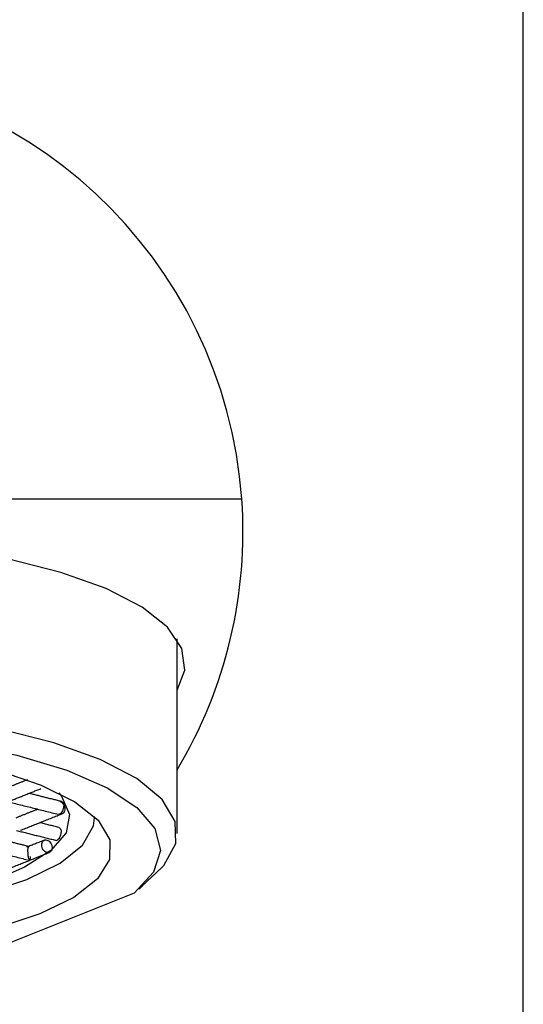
# Model space of a CAD drawing. Header units: millimetres. Extents: x 3935.343 to 3935.388, y 1757.192 to 1757.346.
# Tile 4 of 5: x 3935.372 to 3935.388, y 1757.253 to 1757.283. Entities that reach past the tile are written whole.
import ezdxf

# ---------------------------------------------------------------- set-up
doc = ezdxf.new("R2010")
doc.units = ezdxf.units.MM
doc.layers.add('SANINDUSA', color=3, linetype='Continuous')

msp = doc.modelspace()

# ---------------------------------------------------------------- linework, layer by layer
at = {"layer": 'SANINDUSA'}
for p, q in [((3935.387737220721, 1757.197467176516), (3935.387737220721, 1757.312467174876)), ((3935.351272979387, 1757.268467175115), (3935.379201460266, 1757.268467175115)), ((3935.377237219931, 1757.258320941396), (3935.377237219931, 1757.264222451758)), ((3935.375942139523, 1757.256517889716), (3935.37177647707, 1757.25485514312))]:
    msp.add_line(p, q, dxfattribs=at)
at = {"layer": 'SANINDUSA', "flags": 128}
for points in [[(3935.377237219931, 1757.262665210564), (3935.377476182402, 1757.263279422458), (3935.377388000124, 1757.263935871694), (3935.376950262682, 1757.264578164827), (3935.376175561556, 1757.26518782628), (3935.375086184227, 1757.265747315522), (3935.373713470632, 1757.266240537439), (3935.372096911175, 1757.266653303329), (3935.370283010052, 1757.266973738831), (3935.36832395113, 1757.267192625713), (3935.366276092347, 1757.267303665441), (3935.364198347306, 1757.267303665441), (3935.362150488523, 1757.267192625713), (3935.360191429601, 1757.266973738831), (3935.358377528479, 1757.266653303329), (3935.356760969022, 1757.266240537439), (3935.355388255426, 1757.265747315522), (3935.354298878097, 1757.26518782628), (3935.353524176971, 1757.264578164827), (3935.353086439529, 1757.263935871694), (3935.352998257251, 1757.263279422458), (3935.353237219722, 1757.262665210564)], [(3935.37683742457, 1757.257349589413), (3935.377198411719, 1757.258015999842), (3935.377179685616, 1757.258692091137), (3935.376781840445, 1757.259356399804), (3935.376017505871, 1757.259987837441), (3935.374910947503, 1757.260566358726), (3935.373497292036, 1757.261073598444), (3935.371821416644, 1757.261493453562), (3935.36993652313, 1757.261812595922), (3935.367902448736, 1757.262020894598), (3935.365783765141, 1757.262111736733), (3935.363647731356, 1757.262082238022), (3935.361562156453, 1757.261933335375), (3935.359593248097, 1757.26166975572)], [(3935.358697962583, 1757.260838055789), (3935.360519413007, 1757.261163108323), (3935.362496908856, 1757.261378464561), (3935.364565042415, 1757.261477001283), (3935.366655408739, 1757.261455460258), (3935.368698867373, 1757.261314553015), (3935.370627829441, 1757.261058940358), (3935.37237849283, 1757.2606970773), (3935.373892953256, 1757.260240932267), (3935.375121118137, 1757.259705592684), (3935.376022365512, 1757.259108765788), (3935.376566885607, 1757.258470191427), (3935.376736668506, 1757.257810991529), (3935.376526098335, 1757.257152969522), (3935.375942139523, 1757.256517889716)], [(3935.371812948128, 1757.260229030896), (3935.373119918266, 1757.259792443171), (3935.374141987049, 1757.259285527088), (3935.374842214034, 1757.25872660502), (3935.375195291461, 1757.25813587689), (3935.375188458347, 1757.2575346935), (3935.374821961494, 1757.256944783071), (3935.374109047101, 1757.25638746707), (3935.373075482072, 1757.255882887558)], [(3935.373649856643, 1757.25955620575), (3935.373732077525, 1757.25945860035), (3935.373980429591, 1757.258904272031), (3935.373870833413, 1757.258345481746), (3935.373407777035, 1757.257805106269), (3935.372610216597, 1757.257305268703), (3935.372087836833, 1757.257073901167)], [(3935.355737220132, 1757.258795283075), (3935.355800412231, 1757.258449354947), (3935.356195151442, 1757.257873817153), (3935.356937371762, 1757.257333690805), (3935.357998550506, 1757.256849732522), (3935.359337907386, 1757.256440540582), (3935.360903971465, 1757.256121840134), (3935.36263656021, 1757.255905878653), (3935.364469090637, 1757.255800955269), (3935.366331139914, 1757.255811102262), (3935.36815115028, 1757.255935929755), (3935.369859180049, 1757.256170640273), (3935.371389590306, 1757.256506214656), (3935.372683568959, 1757.256929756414), (3935.373691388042, 1757.257424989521), (3935.374374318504, 1757.257972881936), (3935.37470611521, 1757.258552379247), (3935.374737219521, 1757.258795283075)], [(3935.373075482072, 1757.255882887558), (3935.371758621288, 1757.255449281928)]]:
    msp.add_lwpolyline(points, dxfattribs=at)
at = {"layer": 'SANINDUSA'}
for radius, start, end in [(0.01400000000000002, 4.096043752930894, 175.9039562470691), (0.01399999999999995, 328.9972808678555, 4.096043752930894)]:
    msp.add_arc((3935.365237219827, 1757.267467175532), radius, start, end, dxfattribs=at)
for points in [[(3935.377237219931, 1757.258320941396), (3935.377237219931, 1757.264222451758)], [(3935.372698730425, 1757.259951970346), (3935.372020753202, 1757.25968135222)], [(3935.372169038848, 1757.259309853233), (3935.373106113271, 1757.259683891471)], [(3935.373734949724, 1757.259293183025), (3935.372747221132, 1757.259540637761)], [(3935.372045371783, 1757.259304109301), (3935.373637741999, 1757.258905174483)], [(3935.373017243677, 1757.259060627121), (3935.372346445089, 1757.258792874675)], [(3935.372494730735, 1757.258421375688), (3935.373756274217, 1757.258924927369)], [(3935.373666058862, 1757.258914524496), (3935.373662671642, 1757.258924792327)], [(3935.373662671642, 1757.258924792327), (3935.373695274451, 1757.258916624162)], [(3935.373666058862, 1757.258914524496), (3935.373695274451, 1757.258916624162)], [(3935.373666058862, 1757.258914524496), (3935.373666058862, 1757.258914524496)], [(3935.373695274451, 1757.258916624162), (3935.373669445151, 1757.258906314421)], [(3935.373650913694, 1757.258507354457), (3935.373072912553, 1757.258652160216)], [(3935.374737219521, 1757.258795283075), (3935.374737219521, 1757.258834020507)], [(3935.372371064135, 1757.258415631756), (3935.373553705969, 1757.258119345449)], [(3935.372735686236, 1757.257929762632), (3935.371830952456, 1757.258156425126)], [(3935.373219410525, 1757.258122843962), (3935.372672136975, 1757.257904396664)], [(3935.371129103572, 1757.257919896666), (3935.372705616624, 1757.257524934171)], [(3935.372820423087, 1757.257532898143), (3935.373367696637, 1757.257751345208)], [(3935.371578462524, 1757.25703716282), (3935.37282744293, 1757.25753570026)], [(3935.376187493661, 1757.256745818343), (3935.37683742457, 1757.257349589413)], [(3935.376079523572, 1757.256634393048), (3935.376200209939, 1757.256742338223)]]:
    msp.add_open_spline(points, degree=1, dxfattribs=at)
for points, knots in [([(3935.373695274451, 1757.259294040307), (3935.373710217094, 1757.25929512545), (3935.373740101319, 1757.259297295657), (3935.373776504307, 1757.259267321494), (3935.37380168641, 1757.25921744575), (3935.373804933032, 1757.259172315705), (3935.373806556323, 1757.259149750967)], [0, 0, 0, 0, 0.2500048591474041, 0.4999919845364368, 0.7499991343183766, 1, 1, 1, 1]), ([(3935.373695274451, 1757.259294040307), (3935.373714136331, 1757.259284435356), (3935.373751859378, 1757.259265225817), (3935.373797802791, 1757.259209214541), (3935.373829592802, 1757.259141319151), (3935.373833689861, 1757.259093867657), (3935.373835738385, 1757.259070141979)], [0, 0, 0, 0, 0.2500056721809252, 0.5000018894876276, 0.7500016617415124, 1, 1, 1, 1]), ([(3935.373695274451, 1757.258916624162), (3935.373710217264, 1757.258927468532), (3935.373740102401, 1757.258949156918), (3935.373776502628, 1757.259008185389), (3935.373801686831, 1757.259078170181), (3935.373804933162, 1757.259125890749), (3935.373806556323, 1757.259149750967)], [0, 0, 0, 0, 0.2500066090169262, 0.5000050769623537, 0.7500032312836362, 1, 1, 1, 1]), ([(3935.373835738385, 1757.259070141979), (3935.373833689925, 1757.259047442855), (3935.373829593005, 1757.259002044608), (3935.373797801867, 1757.258950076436), (3935.373751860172, 1757.258917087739), (3935.37371413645, 1757.258916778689), (3935.373695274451, 1757.258916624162)], [0, 0, 0, 0, 0.2499965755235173, 0.4999931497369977, 0.74999475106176, 1, 1, 1, 1]), ([(3935.373551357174, 1757.258120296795), (3935.373551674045, 1757.258120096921), (3935.373565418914, 1757.258111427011), (3935.373600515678, 1757.258121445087), (3935.373648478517, 1757.258153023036), (3935.373689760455, 1757.258212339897), (3935.373718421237, 1757.258286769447), (3935.373722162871, 1757.258337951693), (3935.373724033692, 1757.258363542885)], [0, 0, 0, 0, 0.00469736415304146, 0.20375692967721, 0.4028219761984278, 0.6018828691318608, 0.800940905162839, 0.9999999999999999, 0.9999999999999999, 0.9999999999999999, 0.9999999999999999]), ([(3935.373648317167, 1757.258507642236), (3935.373662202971, 1757.258501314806), (3935.373690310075, 1757.258488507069), (3935.373718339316, 1757.258435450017), (3935.37372213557, 1757.258387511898), (3935.373724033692, 1757.258363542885)], [0, 0, 0, 0, 0.3280497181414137, 0.6640255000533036, 1, 1, 1, 1]), ([(3935.37313469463, 1757.257975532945), (3935.373137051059, 1757.257999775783), (3935.373141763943, 1757.258048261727), (3935.373178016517, 1757.258102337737), (3935.373229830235, 1757.258131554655), (3935.373291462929, 1757.258130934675), (3935.373353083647, 1757.258100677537), (3935.373404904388, 1757.258045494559), (3935.373441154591, 1757.257973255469), (3935.373445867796, 1757.257922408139), (3935.373448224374, 1757.257896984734)], [0, 0, 0, 0, 0.1249995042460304, 0.2500003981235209, 0.3750050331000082, 0.499998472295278, 0.6250014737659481, 0.7500009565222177, 0.8750017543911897, 1, 1, 1, 1]), ([(3935.373448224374, 1757.257896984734), (3935.373445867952, 1757.257872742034), (3935.373441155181, 1757.257824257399), (3935.373404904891, 1757.25777018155), (3935.373353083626, 1757.257740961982), (3935.373291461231, 1757.257741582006), (3935.373229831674, 1757.257771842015), (3935.373178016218, 1757.257827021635), (3935.37314176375, 1757.257899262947), (3935.37313705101, 1757.257950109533), (3935.37313469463, 1757.257975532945)], [0, 0, 0, 0, 0.1250039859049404, 0.250004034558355, 0.3750002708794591, 0.5000007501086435, 0.6249968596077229, 0.7499997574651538, 0.8749992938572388, 1, 1, 1, 1]), ([(3935.372717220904, 1757.257808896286), (3935.372717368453, 1757.257820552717), (3935.372717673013, 1757.257844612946), (3935.372719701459, 1757.257875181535), (3935.372722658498, 1757.257900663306), (3935.372727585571, 1757.257923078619), (3935.372737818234, 1757.257935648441), (3935.372745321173, 1757.257919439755), (3935.372749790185, 1757.257909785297)], [0, 0, 0, 0, 0.0992506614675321, 0.2048649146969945, 0.3198150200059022, 0.4464212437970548, 0.670269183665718, 1, 1, 1, 1]), ([(3935.372749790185, 1757.25753031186), (3935.372745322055, 1757.257547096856), (3935.372737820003, 1757.257575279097), (3935.372727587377, 1757.257637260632), (3935.372722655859, 1757.257688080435), (3935.3727196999, 1757.257730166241), (3935.372717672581, 1757.257771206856), (3935.372717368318, 1757.257796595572), (3935.372717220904, 1757.257808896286)], [0, 0, 0, 0, 0.3297040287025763, 0.5535776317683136, 0.6801696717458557, 0.7951149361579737, 0.9007341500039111, 1, 1, 1, 1]), ([(3935.372782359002, 1757.257631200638), (3935.37278227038, 1757.257619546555), (3935.37278208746, 1757.257595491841), (3935.372780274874, 1757.257564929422), (3935.372777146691, 1757.257539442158), (3935.372771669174, 1757.257517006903), (3935.372763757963, 1757.257504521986), (3935.372755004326, 1757.257520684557), (3935.372749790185, 1757.25753031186)], [0, 0, 0, 0, 0.09925349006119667, 0.2048650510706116, 0.3198164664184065, 0.4464200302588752, 0.6702577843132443, 1, 1, 1, 1])]:
    msp.add_open_spline(points, degree=3, knots=knots, dxfattribs=at)

doc.saveas('drawing.dxf')
